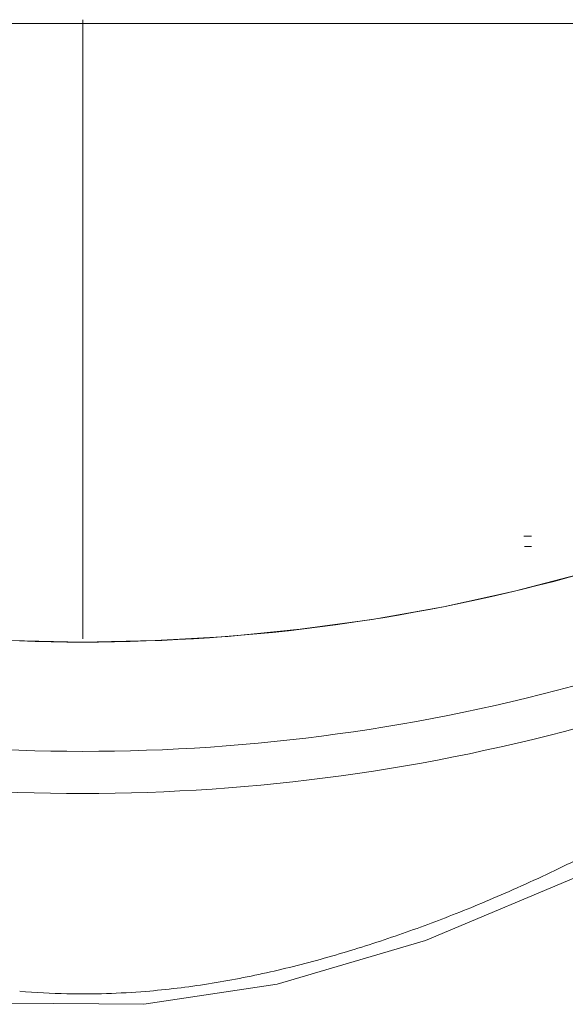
# Model space of a CAD drawing. Header units: metres. Extents: x 1.7 to 42.3, y -72.9 to -47.6.
# Tile 6 of 216: x 6.516 to 6.675, y -70.523 to -70.235. Entities that reach past the tile are written whole.
import ezdxf

# ---------------------------------------------------------------- set-up
doc = ezdxf.new("R2010")
doc.units = ezdxf.units.M
doc.layers.add('A-GENM', color=7, linetype='Continuous', lineweight=18)
doc.layers.add('I-FURN', color=7, linetype='Continuous', lineweight=18)

# ---------------------------------------------------------------- blocks, each defined once
blk = doc.blocks.new('FDE_CJU03_ConjuntoUsoMúltiplo_1mesa4cadeiras - CJU03_ConjuntoUsoMúltiplo_01mesa04cadeiras-V8-2PAV - FRIGORÍFICA')
at = {"layer": 'I-FURN', "color": 253, "true_color": 0xaaaaaa, "flags": 128}
for points in [[(0.5501514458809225, 0.1394976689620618), (0.5685995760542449, 0.1793842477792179), (0.5861136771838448, 0.2311466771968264), (0.5944691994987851, 0.2774886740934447), (0.5947882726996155, 0.3170249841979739), (0.5888695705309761, 0.3558737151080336), (0.5761925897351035, 0.3992133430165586), (0.5558580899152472, 0.4473263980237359), (0.5520269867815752, 0.4550719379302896), (0.5501821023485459, 0.458777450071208)], [(0.4688095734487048, 0.4456659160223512), (0.4741386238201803, 0.4251717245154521), (0.4786629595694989, 0.4044706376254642), (0.4823747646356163, 0.383596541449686), (0.4852676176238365, 0.3625836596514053), (0.4873365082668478, 0.3414664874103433), (0.4885778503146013, 0.3202797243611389), (0.4889894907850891, 0.2990582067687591), (0.488570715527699, 0.277836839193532), (0.4873222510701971, 0.2566505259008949), (0.4852462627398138, 0.2355341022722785), (0.4823463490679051, 0.214522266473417), (0.4786275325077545, 0.1936495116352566), (0.4740962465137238, 0.1729500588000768), (0.4688095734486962, 0.1526329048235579)], [(0.4580852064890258, 0.4278291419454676), (0.4580852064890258, 0.4282373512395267), (0.4580852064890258, 0.4286131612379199), (0.4580852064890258, 0.4289559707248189), (0.4580852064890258, 0.4292652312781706), (0.4580852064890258, 0.4295404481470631), (0.4580852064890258, 0.4297811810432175), (0.4580852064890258, 0.4299870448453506), (0.4580852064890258, 0.4301023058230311)], [(0.4610852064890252, 0.4301023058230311), (0.4610852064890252, 0.4299193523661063), (0.4610852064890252, 0.4297013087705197), (0.4610852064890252, 0.4294485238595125), (0.4610852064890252, 0.4291614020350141), (0.4610852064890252, 0.4288404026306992), (0.4610852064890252, 0.4284860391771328), (0.4610852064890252, 0.428098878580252)]]:
    blk.add_lwpolyline(points, dxfattribs=at)
at = {"layer": 'I-FURN', "color": 253, "true_color": 0xaaaaaa}
for centre, major_axis, ratio, start_param, end_param in [((0.002713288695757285, 0.2991494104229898), (0, 0.5423486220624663), 0.9781476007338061, 4.432560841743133, 4.99221711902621), ((-0.001798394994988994, 0.2991494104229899), (0, 0.5343997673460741), 0.978147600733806, 4.432560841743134, 4.99221711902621), ((-0.02978330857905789, 0.2991494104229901), (0, 0.5303726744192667), 0.9781476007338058, 4.432560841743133, 4.992217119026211)]:
    blk.add_ellipse(centre, major_axis=major_axis, ratio=ratio, start_param=start_param, end_param=end_param, dxfattribs=at)
for points, knots in [([(0.5618188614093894, 0.4235783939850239), (0.5604417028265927, 0.4267145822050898), (0.5574957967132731, 0.433234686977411), (0.5535802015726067, 0.4413880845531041), (0.5506948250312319, 0.4471779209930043), (0.5487244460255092, 0.4510579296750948), (0.547081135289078, 0.4542638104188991), (0.54623989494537, 0.4559157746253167), (0.5458271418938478, 0.4567348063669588)], [-0.1111111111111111, -0.1111111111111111, -0.1111111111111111, -0.1111111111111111, -0.08333333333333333, -0.05555555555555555, -0.04166666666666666, -0.02777777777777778, -0.01388888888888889, 0, 0, 0, 0]), ([(0.5909981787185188, 0.2807533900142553), (0.5913726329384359, 0.2853453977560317), (0.5920087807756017, 0.2976239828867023), (0.5916255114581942, 0.3099000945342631), (0.5910031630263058, 0.3175432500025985)], [-0.5555555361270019, -0.5555555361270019, -0.5555555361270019, -0.5555555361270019, -0.5138888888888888, -0.4444444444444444, -0.4444444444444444, -0.4444444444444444, -0.4444444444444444]), ([(0.4880338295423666, 0.2991494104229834), (0.4857940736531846, 0.2991494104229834), (0.4817712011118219, 0.2991494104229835), (0.4759595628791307, 0.2991494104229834), (0.4706044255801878, 0.2991494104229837), (0.4661342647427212, 0.2991494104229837), (0.4625640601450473, 0.2991494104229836), (0.4598634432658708, 0.2991494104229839), (0.4572457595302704, 0.2991494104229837), (0.4539655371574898, 0.2991494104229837), (0.4501158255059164, 0.2991494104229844), (0.4456664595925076, 0.299149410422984), (0.4396182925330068, 0.2991494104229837), (0.4312152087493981, 0.2991494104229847), (0.4177629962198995, 0.2991494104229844), (0.3989367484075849, 0.2991494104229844), (0.3804628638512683, 0.2991494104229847), (0.3650115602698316, 0.299149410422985), (0.3533382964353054, 0.2991494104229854), (0.343758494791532, 0.2991494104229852), (0.3362889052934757, 0.2991494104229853), (0.3308673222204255, 0.2991494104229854), (0.3254459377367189, 0.2991494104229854), (0.3179771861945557, 0.2991494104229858), (0.3118559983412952, 0.2991494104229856), (0.3076150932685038, 0.2991494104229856), (0.3072370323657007, 0.2991494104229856)], [0.05711959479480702, 0.05711959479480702, 0.05711959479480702, 0.05711959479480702, 0.08333333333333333, 0.1041666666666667, 0.125, 0.1458333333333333, 0.15625, 0.1666666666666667, 0.1770833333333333, 0.1875, 0.2083333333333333, 0.2291666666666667, 0.25, 0.2916666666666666, 0.3333333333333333, 0.375, 0.4166666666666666, 0.4375, 0.4583333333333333, 0.4791666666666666, 0.4895833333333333, 0.5, 0.5104166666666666, 0.5208333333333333, 0.5416666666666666, 0.5437042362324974, 0.5437042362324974, 0.5437042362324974, 0.5437042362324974])]:
    blk.add_open_spline(points, degree=3, knots=knots, dxfattribs=at)
for points in [[(0.5752210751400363, 0.3892912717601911), (0.5742389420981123, 0.3921683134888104), (0.5722371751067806, 0.3978109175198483), (0.5691329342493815, 0.4060103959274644), (0.5657587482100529, 0.4144175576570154), (0.563196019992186, 0.420442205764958), (0.5618188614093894, 0.4235783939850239)], [(0.5853201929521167, 0.353896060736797), (0.584641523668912, 0.3568974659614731), (0.5831910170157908, 0.3628906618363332), (0.5807641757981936, 0.3717968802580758), (0.5781299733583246, 0.380548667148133), (0.5762032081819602, 0.3864142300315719), (0.5752210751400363, 0.3892912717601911)], [(0.591003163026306, 0.3175432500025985), (0.5905052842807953, 0.3236577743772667), (0.5890195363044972, 0.3358491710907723), (0.586677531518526, 0.3478932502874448), (0.5853201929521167, 0.353896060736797)]]:
    blk.add_open_spline(points, degree=3, dxfattribs=at)
blk = doc.blocks.new('Led_Stripe_11805 - Led_Stripe_11805-8047500-2PAV - FRIGORÍFICA')
at = {"layer": 'A-GENM', "color": 253, "true_color": 0xaaaaaa}
blk.add_line((-0.9999999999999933, 0.00999999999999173), (1.000000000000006, 0.009999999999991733), dxfattribs=at)
blk = doc.blocks.new('4 GRE - ESCOLA DE CINEMA E AUDIOVISUAL CINE REX R07_rvt-1-2PAV - FRIGORÍFICA')
at = {"layer": 'A-GENM', "color": 253, "lineweight": 18, "true_color": 0xaaaaaa, "extrusion": (0, 0, -1), "rotation": 180}
blk.add_blockref('Led_Stripe_11805 - Led_Stripe_11805-8047500-2PAV - FRIGORÍFICA', (-7.426937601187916, -70.2265552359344), dxfattribs=at)
at = {"layer": 'I-FURN', "color": 253, "lineweight": 18, "true_color": 0xaaaaaa, "rotation": 270.0000000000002}
blk.add_blockref('FDE_CJU03_ConjuntoUsoMúltiplo_1mesa4cadeiras - CJU03_ConjuntoUsoMúltiplo_01mesa04cadeiras-V8-2PAV - FRIGORÍFICA', (6.234994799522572, -69.92822230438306), dxfattribs=at)

msp = doc.modelspace()

# ---------------------------------------------------------------- block references
at = {"lineweight": 5}
msp.add_blockref('4 GRE - ESCOLA DE CINEMA E AUDIOVISUAL CINE REX R07_rvt-1-2PAV - FRIGORÍFICA', (0, 0), dxfattribs=at)

doc.saveas('drawing.dxf')
